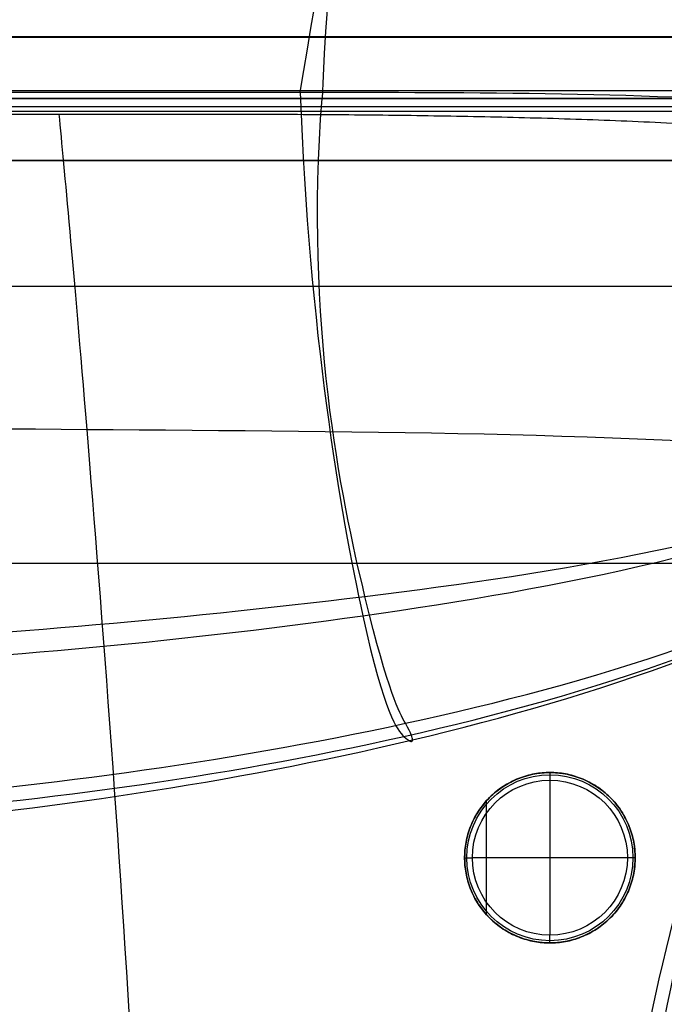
# Model space of a CAD drawing. Header units: millimetres. Extents: x -500 to 500, y -409 to 409.
# Tile 70 of 85: x 238 to 321, y 192 to 319. Entities that reach past the tile are written whole.
import ezdxf

# ---------------------------------------------------------------- set-up
doc = ezdxf.new("R2010")
doc.units = ezdxf.units.MM
doc.header["$MEASUREMENT"] = 0
doc.layers.add('Legs', color=7, linetype='Continuous', true_color=0x000000)
doc.layers.add('Nakki 1 seater', color=7, linetype='Continuous', true_color=0x61b46a)

msp = doc.modelspace()

# ---------------------------------------------------------------- linework, layer by layer
at = {"layer": 'Legs'}
for p, q in [((306, 220.87), (306, 200.87)), ((297.79, 218.19, 5), (297.79, 203.55, 5)), ((297.79, 218.19, 5), (297.79, 203.55, 5)), ((316, 210.87), (296, 210.87))]:
    msp.add_line(p, q, dxfattribs=at)
for centre, radius in [((306, 210.87, 1), 11), ((306, 210.87, 0.29), 10.71), ((306, 210.87), 10)]:
    msp.add_circle(centre, radius, dxfattribs=at)
for points, knots in [([(306, 199.87, 5), (295, 199.87, 5), (295, 210.87, 5), (295, 221.87, 5), (306, 221.87, 5), (317, 221.87, 5), (317, 210.87, 5), (317, 199.87, 5), (306, 199.87, 5)], [0, 0, 0, 17.27876, 17.27876, 34.557519, 34.557519, 51.836279, 51.836279, 69.115038, 69.115038, 69.115038]), ([(306, 199.87, 270), (317, 199.87, 270), (317, 210.87, 270), (317, 221.87, 270), (306, 221.87, 270), (295, 221.87, 270), (295, 210.87, 270), (295, 199.87, 270), (306, 199.87, 270)], [-69.115038, -69.115038, -69.115038, -51.836279, -51.836279, -34.557519, -34.557519, -17.27876, -17.27876, 0, 0, 0]), ([(306, 199.87, 163.5), (295, 199.87, 163.5), (295, 210.87, 163.5), (295, 221.87, 163.5), (306, 221.87, 163.5), (317, 221.87, 163.5), (317, 210.87, 163.5), (317, 199.87, 163.5), (306, 199.87, 163.5)], [0, 0, 0, 17.27876, 17.27876, 34.557519, 34.557519, 51.836279, 51.836279, 69.115038, 69.115038, 69.115038]), ([(306, 199.87, 5), (295, 199.87, 5), (295, 210.87, 5), (295, 221.87, 5), (306, 221.87, 5), (317, 221.87, 5), (317, 210.87, 5), (317, 199.87, 5), (306, 199.87, 5)], [0, 0, 0, 17.27876, 17.27876, 34.557519, 34.557519, 51.836279, 51.836279, 69.115038, 69.115038, 69.115038])]:
    msp.add_rational_spline(points, [1, 0.707106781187, 1, 0.707106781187, 1, 0.707106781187, 1, 0.707106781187, 1], degree=2, knots=knots, dxfattribs=at)
for points in [[(306, 221.87, 270), (306, 221.87, 137.5), (306, 221.87, 5)], [(306, 221.87, 5), (306, 221.87, 3), (306, 221.87, 1)], [(295, 210.87, 270), (295, 210.87, 137.5), (295, 210.87, 5)], [(295, 210.87, 5), (295, 210.87, 3), (295, 210.87, 1)], [(317, 210.87, 270), (317, 210.87, 137.5), (317, 210.87, 5)], [(317, 210.87, 5), (317, 210.87, 3), (317, 210.87, 1)], [(306, 199.87, 270), (306, 199.87, 137.5), (306, 199.87, 5)], [(306, 199.87, 5), (306, 199.87, 3), (306, 199.87, 1)]]:
    msp.add_open_spline(points, degree=2, dxfattribs=at)
for points in [[(306, 221.87, 1), (306, 221.87), (306, 220.87)], [(295, 210.87, 1), (295, 210.87), (296, 210.87)], [(317, 210.87, 1), (317, 210.87), (316, 210.87)], [(306, 199.87, 1), (306, 199.87), (306, 200.87)]]:
    msp.add_rational_spline(points, [1, 0.707106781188, 1], degree=2, dxfattribs=at)
at = {"layer": 'Nakki 1 seater'}
for points, degree in [([(-402.5, 308.87, 570.79), (-388.17, 361.72, 570.86), (-292.68, 397.48, 570.39), (-147.51, 405.93, 570.44), (0, 410.1, 570.51), (147.47, 407.97, 570.8), (292.61, 400.12, 570.86), (388.05, 361.72, 570.86), (402.5, 308.87, 570.79)], 3), ([(-402.5, 308.87, 476.95), (-389.51, 361.6, 480.14), (-290.71, 397.85, 476.56), (-146.17, 405.08, 474.6), (0, 406.95, 474.06), (146.13, 404.53, 474.6), (290.7, 398.38, 476.56), (389.45, 361.58, 480.14), (402.5, 308.87, 476.95)], 3), ([(-402.5, 308.87, 662.99), (-389.51, 361.6, 661.57), (-290.71, 396.44, 663.28), (-146.17, 403.1, 665.43), (0, 405.64, 666.34), (146.13, 403.49, 666.87), (290.62, 398.95, 665.15), (389.39, 361.6, 661.57), (402.5, 308.87, 662.99)], 3), ([(273.78, 309.68, 319.84), (278.78, 339.6, 325.64), (287.33, 387.92, 375), (291.99, 390.22, 479.23), (292.44, 392.42, 570.86), (291.93, 391.03, 662.43), (287.25, 385.65, 766.71), (277.93, 340.54, 814.45), (276.61, 308.87, 819.76)], 3), ([(-401.98, 308.87, 386.23), (-391.65, 357.05, 386.2), (-282.7, 382.24, 378.83), (-141.16, 386.71, 377.26), (0, 387.58, 376.4), (141.12, 385.44, 377.26), (281.69, 381.83, 378.83), (392.53, 356.99, 384.68), (401.98, 308.87, 386.23)], 3), ([(-401.35, 308.87, 748.06), (-391.57, 357.05, 755.88), (-281.75, 380.59, 762.41), (-141.16, 383.05, 763.32), (0, 384.29, 764.78), (141.12, 382.28, 763.68), (281.67, 381.08, 762.88), (391.48, 357.05, 755.88), (401.35, 308.87, 748.06)], 3), ([(-340.38, 316.8, 820.34), (-113.46, 316.8, 820.34), (113.46, 316.8, 820.34), (340.38, 316.8, 820.34)], 3), ([(-340.26, 316.87, 325), (-113.42, 316.87, 325), (113.42, 316.87, 325), (340.26, 316.87, 325)], 3), ([(-402.5, 308.87, 476.95), (-384.51, 257.76, 477.18), (-286.47, 217.05, 471.94), (-144.07, 212.21, 469.53), (0, 211.37, 468.72), (144.02, 212.88, 469.53), (286.39, 217.05, 471.94), (384.42, 257.76, 477.18), (402.5, 308.87, 476.95)], 3), ([(-402.5, 308.87, 570.79), (-383.1, 257.64, 566.62), (-288.57, 217.96, 565.73), (-145.49, 210.09, 565.18), (0, 208.82, 565.06), (145.44, 210.26, 565.18), (288.48, 217.08, 565.73), (382.99, 257.64, 566.62), (402.5, 308.87, 570.79)], 3), ([(-402.5, 308.87, 662.99), (-384.29, 257.72, 657.15), (-286.84, 223.12, 659.83), (-144.31, 214.16, 660.33), (0, 213.3, 660.69), (144.27, 214.16, 660.33), (286.76, 219.6, 659.83), (384.18, 257.72, 657.15), (402.5, 308.87, 662.99)], 3), ([(-401.98, 308.87, 386.23), (-385.16, 260.98, 382.49), (-278.52, 235.9, 376.73), (-139.15, 232.96, 375.96), (0, 231.61, 374.09), (139.11, 233.13, 375.96), (277.5, 235.9, 376.73), (387.21, 262.58, 382.98), (401.98, 308.87, 386.23)], 3), ([(-401.35, 308.87, 748.06), (-386.56, 261.39, 751.58), (-278.29, 241.01, 757.5), (-139.41, 235.07, 757.61), (0, 235.25, 758.7), (139.39, 235.07, 757.61), (278.2, 240.13, 757.5), (386.47, 261.39, 751.58), (401.35, 308.87, 748.06)], 3), ([(393.28, 308.87, 811.55), (377.52, 308.87, 819.05), (271.45, 308.87, 820), (143.28, 308.87, 820), (0, 308.87, 820), (-143.33, 308.87, 820), (-271.54, 308.87, 820), (-377.52, 308.87, 819.05), (-393.28, 308.87, 811.55)], 3), ([(-390.44, 296.81, 317.53), (-365.88, 309.67, 319.05), (-271.44, 309.67, 320.1), (-143.76, 309.69, 320.1), (0, 309.67, 320.1), (143.86, 309.77, 320.1), (271.44, 309.67, 320.1), (365.88, 309.67, 319.05), (390.44, 296.81, 317.53)], 3), ([(-340.38, 309.89, 811.39), (-113.46, 309.89, 811.39), (113.46, 309.89, 811.39), (340.38, 309.89, 811.39)], 3), ([(-340.26, 308.87, 317), (-113.42, 308.87, 317), (113.42, 308.87, 317), (340.26, 308.87, 317)], 3), ([(-340.26, 308.87, 333), (-113.42, 308.87, 333), (113.42, 308.87, 333), (340.26, 308.87, 333)], 3), ([(273.78, 309.68, 319.84), (274.9, 279.07, 326.13), (283.13, 230.99, 372.92), (287.86, 225.57, 474.58), (288.44, 225.92, 565.87), (287.99, 227.26, 657.1), (283.8, 234.37, 761.19), (274.35, 280.05, 809.97), (276.61, 308.87, 819.76)], 3), ([(402.5, -401.13, 546.77), (356.41, -380.11, 546.21), (309.69, -301.45, 553.94), (306.24, -171.02, 552.5), (304.2, -42.29, 552.24), (307.29, 86.25, 552.39), (315.88, 217.24, 553.82), (358.72, 294.24, 549.18), (402.5, 308.87, 546.76)], 3), ([(402.5, -401.13, 442.11), (356.41, -381.3, 441.67), (311.8, -300.25, 445.83), (310.34, -169.44, 443.37), (309.34, -42.27, 442.58), (311.87, 84.55, 443.15), (319.45, 216.33, 444.31), (358.41, 294.8, 443.01), (402.5, 308.87, 442.49)], 3), ([(402.5, -401.13, 630.8), (356.81, -381.52, 633.12), (315.72, -299.85, 639.53), (310.68, -169.03, 638.63), (309.84, -42.28, 638.88), (310.96, 84.19, 638.63), (316.68, 215.75, 639.51), (359.15, 295.2, 632.39), (402.5, 308.87, 630.8)], 3), ([(-340.38, 307.85, 827.26), (-113.46, 307.85, 827.26), (113.46, 307.85, 827.26), (340.38, 307.85, 827.26)], 3), ([(-339.78, 307.26, 317.16), (-113.26, 307.26, 317.16), (113.26, 307.26, 317.16), (339.78, 307.26, 317.16)], 3), ([(-340.38, 300.93, 818.3), (-113.46, 300.93, 818.3), (113.46, 300.93, 818.3), (340.38, 300.93, 818.3)], 3), ([(-340.26, 300.87, 325), (-113.42, 300.87, 325), (113.42, 300.87, 325), (340.26, 300.87, 325)], 3), ([(-340.26, 300.87, 325), (-113.42, 300.87, 325), (113.42, 300.87, 325), (340.26, 300.87, 325)], 3), ([(333.07, 284.59, 283.82), (0, 284.59, 283.82), (-333.07, 284.59, 283.82)], 2), ([(322.5, 248.87, 270), (107.5, 248.87, 270), (-107.5, 248.87, 270), (-322.5, 248.87, 270)], 3)]:
    msp.add_open_spline(points, degree=degree, dxfattribs=at)
for points, knots in [([(-340.26, 304.71, 331.84), (-339.06, 304.81, 331.9), (-337.85, 304.9, 331.95), (-336.65, 304.99, 332), (-332.77, 305.27, 332.15), (-328.81, 305.51, 332.26), (-321.03, 305.9, 332.43), (-317.09, 306.06, 332.49), (-309.27, 306.32, 332.59), (-305.36, 306.43, 332.62), (-297.53, 306.6, 332.67), (-293.61, 306.66, 332.69), (-285.78, 306.76, 332.72), (-281.87, 306.8, 332.73), (-274.04, 306.85, 332.74), (-270.12, 306.86, 332.74), (-258.38, 306.89, 332.75), (-250.54, 306.88, 332.75), (-242.71, 306.87, 332.75), (-210.98, 306.85, 332.74), (-179.24, 306.87, 332.75), (-147.5, 306.89, 332.75), (-115.04, 306.91, 332.76), (-82.58, 306.93, 332.76), (-50.13, 306.94, 332.76), (-16.72, 306.95, 332.77), (16.69, 306.95, 332.77), (50.1, 306.94, 332.76), (82.56, 306.93, 332.76), (115.02, 306.9, 332.76), (147.48, 306.88, 332.75), (179.22, 306.86, 332.74), (210.95, 306.84, 332.74), (242.69, 306.87, 332.75), (250.5, 306.87, 332.75), (258.31, 306.88, 332.75), (270.03, 306.85, 332.74), (273.94, 306.83, 332.74), (281.75, 306.78, 332.72), (285.65, 306.74, 332.71), (293.47, 306.62, 332.68), (297.37, 306.55, 332.66), (305.18, 306.36, 332.6), (309.09, 306.24, 332.56), (316.88, 305.94, 332.45), (320.81, 305.76, 332.38), (328.57, 305.33, 332.18), (332.51, 305.06, 332.05), (336.38, 304.75, 331.86), (337.67, 304.65, 331.8), (338.97, 304.54, 331.73), (340.26, 304.42, 331.65)], [0, 0, 0, 0, 3.626321, 3.626321, 3.626321, 15.324511, 15.324511, 27.042064, 27.042064, 38.803648, 38.803648, 50.565683, 50.565683, 62.326256, 62.326256, 74.086942, 74.086942, 97.608313, 97.608313, 97.608313, 192.822184, 192.822184, 192.822184, 290.195663, 290.195663, 290.195663, 390.426088, 390.426088, 390.426088, 487.799598, 487.799598, 487.799598, 583.013402, 583.013402, 583.013402, 606.475577, 606.475577, 618.206729, 618.206729, 629.937923, 629.937923, 641.671355, 641.671355, 653.404991, 653.404991, 665.094571, 665.094571, 676.763516, 676.763516, 676.763516, 680.661155, 680.661155, 680.661155, 680.661155]), ([(242.7, -399.14, 332.75), (243.37, -391.98, 358.75), (245.87, -365.62, 418.63), (253.25, -268.67, 438.66), (256.13, -180.73, 442.19), (256.99, -92.09, 443.58), (256.99, -0.18, 443.58), (256.12, 88.45, 442.19), (253.25, 176.4, 438.66), (245.87, 273.35, 418.63), (243.36, 299.71, 358.74), (242.69, 306.87, 332.75)], [7.101441, 7.101441, 7.101441, 7.101441, 77.777778, 155.555556, 233.333333, 311.111111, 388.888889, 466.666667, 544.444444, 622.222222, 692.900185, 692.900185, 692.900185, 692.900185]), ([(-398.4, 250.02, 331.87), (-389.94, 254.83, 353.12), (-357.7, 265.75, 400.17), (-242.22, 265.97, 405.97), (-147.3, 267.4, 407.15), (-50.83, 268.48, 407.12), (50.81, 268.47, 407.12), (147.28, 267.39, 407.15), (242.2, 265.96, 405.97), (357.74, 265.74, 400.17), (389.78, 254.54, 353.04), (398.21, 249.7, 331.75)], [7.615551, 7.615551, 7.615551, 7.615551, 77.777778, 155.555556, 233.333333, 311.111111, 388.888889, 466.666667, 544.444444, 622.222222, 692.511774, 692.511774, 692.511774, 692.511774])]:
    msp.add_open_spline(points, degree=3, knots=knots, dxfattribs=at)

doc.saveas('drawing.dxf')
